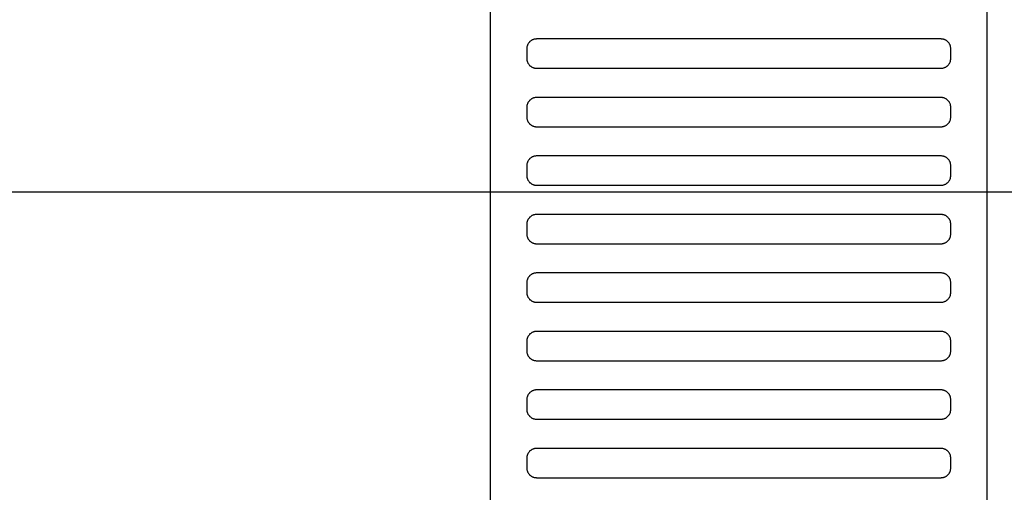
# Model space of a CAD drawing. Header units: millimetres. Extents: x -32221 to 212500, y 31663 to 93766.
# Tile 255 of 256: x 88692 to 88894, y 35680 to 35777. Entities that reach past the tile are written whole.
import ezdxf

# ---------------------------------------------------------------- set-up
doc = ezdxf.new("R2010")
doc.units = ezdxf.units.MM
doc.linetypes.add('DASHDOTX2', pattern=[50.8, 25.4, -12.7, 0, -12.7])
doc.layers.add('osie', color=250, linetype='Continuous')
doc.layers.add('Wyposazenie', color=250, linetype='Continuous')

msp = doc.modelspace()

# ---------------------------------------------------------------- linework, layer by layer
at = {"layer": 'osie', "linetype": 'DASHDOTX2', "ltscale": 20}
msp.add_line((79505.274, 35741.817), (89040.035, 35741.817), dxfattribs=at)
at = {"layer": 'Wyposazenie'}
for points in [[(88890.133, 34725.227), (88890.133, 36240.187), (88788.133, 36240.187), (88788.133, 34725.227)], [(88880.633, 35767.187), (88880.736, 35767.19), (88880.837, 35767.197), (88880.937, 35767.21), (88881.035, 35767.228), (88881.132, 35767.25), (88881.227, 35767.277), (88881.32, 35767.308), (88881.411, 35767.344), (88881.499, 35767.384), (88881.586, 35767.429), (88881.669, 35767.477), (88881.75, 35767.529), (88881.829, 35767.585), (88881.904, 35767.644), (88881.977, 35767.707), (88882.047, 35767.773), (88882.113, 35767.843), (88882.176, 35767.915), (88882.235, 35767.991), (88882.291, 35768.069), (88882.343, 35768.15), (88882.391, 35768.234), (88882.435, 35768.32), (88882.475, 35768.409), (88882.511, 35768.5), (88882.543, 35768.593), (88882.57, 35768.687), (88882.592, 35768.784), (88882.61, 35768.883), (88882.622, 35768.983), (88882.63, 35769.084), (88882.633, 35769.187), (88882.633, 35771.187), (88882.63, 35771.29), (88882.622, 35771.391), (88882.61, 35771.491), (88882.592, 35771.59), (88882.57, 35771.686), (88882.543, 35771.781), (88882.511, 35771.874), (88882.475, 35771.965), (88882.435, 35772.054), (88882.391, 35772.14), (88882.343, 35772.224), (88882.291, 35772.305), (88882.235, 35772.383), (88882.176, 35772.459), (88882.113, 35772.531), (88882.047, 35772.601), (88881.977, 35772.667), (88881.904, 35772.73), (88881.829, 35772.789), (88881.75, 35772.845), (88881.669, 35772.897), (88881.586, 35772.945), (88881.499, 35772.99), (88881.411, 35773.03), (88881.32, 35773.065), (88881.227, 35773.097), (88881.132, 35773.124), (88881.035, 35773.146), (88880.937, 35773.164), (88880.837, 35773.177), (88880.736, 35773.184), (88880.633, 35773.187), (88797.633, 35773.187), (88797.53, 35773.184), (88797.428, 35773.177), (88797.328, 35773.164), (88797.23, 35773.146), (88797.133, 35773.124), (88797.038, 35773.097), (88796.945, 35773.065), (88796.855, 35773.03), (88796.766, 35772.99), (88796.68, 35772.945), (88796.596, 35772.897), (88796.515, 35772.845), (88796.436, 35772.789), (88796.361, 35772.73), (88796.288, 35772.667), (88796.219, 35772.601), (88796.153, 35772.531), (88796.09, 35772.459), (88796.03, 35772.383), (88795.975, 35772.305), (88795.922, 35772.224), (88795.874, 35772.14), (88795.83, 35772.054), (88795.79, 35771.965), (88795.754, 35771.874), (88795.723, 35771.781), (88795.696, 35771.686), (88795.673, 35771.59), (88795.656, 35771.491), (88795.643, 35771.391), (88795.635, 35771.29), (88795.633, 35771.187), (88795.633, 35769.187), (88795.635, 35769.084), (88795.643, 35768.983), (88795.656, 35768.883), (88795.673, 35768.784), (88795.696, 35768.687), (88795.723, 35768.593), (88795.754, 35768.5), (88795.79, 35768.409), (88795.83, 35768.32), (88795.874, 35768.234), (88795.922, 35768.15), (88795.975, 35768.069), (88796.03, 35767.991), (88796.09, 35767.915), (88796.153, 35767.843), (88796.219, 35767.773), (88796.288, 35767.707), (88796.361, 35767.644), (88796.436, 35767.585), (88796.515, 35767.529), (88796.596, 35767.477), (88796.68, 35767.429), (88796.766, 35767.384), (88796.855, 35767.344), (88796.945, 35767.308), (88797.038, 35767.277), (88797.133, 35767.25), (88797.23, 35767.228), (88797.328, 35767.21), (88797.428, 35767.197), (88797.53, 35767.19), (88797.633, 35767.187)], [(88880.633, 35755.187), (88880.736, 35755.19), (88880.837, 35755.197), (88880.937, 35755.21), (88881.035, 35755.228), (88881.132, 35755.25), (88881.227, 35755.277), (88881.32, 35755.308), (88881.411, 35755.344), (88881.499, 35755.384), (88881.586, 35755.429), (88881.669, 35755.477), (88881.75, 35755.529), (88881.829, 35755.585), (88881.904, 35755.644), (88881.977, 35755.707), (88882.047, 35755.773), (88882.113, 35755.843), (88882.176, 35755.915), (88882.235, 35755.991), (88882.291, 35756.069), (88882.343, 35756.15), (88882.391, 35756.234), (88882.435, 35756.32), (88882.475, 35756.409), (88882.511, 35756.5), (88882.543, 35756.593), (88882.57, 35756.687), (88882.592, 35756.784), (88882.61, 35756.883), (88882.622, 35756.983), (88882.63, 35757.084), (88882.633, 35757.187), (88882.633, 35759.187), (88882.63, 35759.29), (88882.622, 35759.391), (88882.61, 35759.491), (88882.592, 35759.59), (88882.57, 35759.686), (88882.543, 35759.781), (88882.511, 35759.874), (88882.475, 35759.965), (88882.435, 35760.054), (88882.391, 35760.14), (88882.343, 35760.224), (88882.291, 35760.305), (88882.235, 35760.383), (88882.176, 35760.459), (88882.113, 35760.531), (88882.047, 35760.601), (88881.977, 35760.667), (88881.904, 35760.73), (88881.829, 35760.789), (88881.75, 35760.845), (88881.669, 35760.897), (88881.586, 35760.945), (88881.499, 35760.99), (88881.411, 35761.03), (88881.32, 35761.065), (88881.227, 35761.097), (88881.132, 35761.124), (88881.035, 35761.146), (88880.937, 35761.164), (88880.837, 35761.177), (88880.736, 35761.184), (88880.633, 35761.187), (88797.633, 35761.187), (88797.53, 35761.184), (88797.428, 35761.177), (88797.328, 35761.164), (88797.23, 35761.146), (88797.133, 35761.124), (88797.038, 35761.097), (88796.945, 35761.065), (88796.855, 35761.03), (88796.766, 35760.99), (88796.68, 35760.945), (88796.596, 35760.897), (88796.515, 35760.845), (88796.436, 35760.789), (88796.361, 35760.73), (88796.288, 35760.667), (88796.219, 35760.601), (88796.153, 35760.531), (88796.09, 35760.459), (88796.03, 35760.383), (88795.975, 35760.305), (88795.922, 35760.224), (88795.874, 35760.14), (88795.83, 35760.054), (88795.79, 35759.965), (88795.754, 35759.874), (88795.723, 35759.781), (88795.696, 35759.686), (88795.673, 35759.59), (88795.656, 35759.491), (88795.643, 35759.391), (88795.635, 35759.29), (88795.633, 35759.187), (88795.633, 35757.187), (88795.635, 35757.084), (88795.643, 35756.983), (88795.656, 35756.883), (88795.673, 35756.784), (88795.696, 35756.687), (88795.723, 35756.593), (88795.754, 35756.5), (88795.79, 35756.409), (88795.83, 35756.32), (88795.874, 35756.234), (88795.922, 35756.15), (88795.975, 35756.069), (88796.03, 35755.991), (88796.09, 35755.915), (88796.153, 35755.843), (88796.219, 35755.773), (88796.288, 35755.707), (88796.361, 35755.644), (88796.436, 35755.585), (88796.515, 35755.529), (88796.596, 35755.477), (88796.68, 35755.429), (88796.766, 35755.384), (88796.855, 35755.344), (88796.945, 35755.308), (88797.038, 35755.277), (88797.133, 35755.25), (88797.23, 35755.228), (88797.328, 35755.21), (88797.428, 35755.197), (88797.53, 35755.19), (88797.633, 35755.187)], [(88880.633, 35743.187), (88880.736, 35743.19), (88880.837, 35743.197), (88880.937, 35743.21), (88881.035, 35743.228), (88881.132, 35743.25), (88881.227, 35743.277), (88881.32, 35743.308), (88881.411, 35743.344), (88881.499, 35743.384), (88881.586, 35743.429), (88881.669, 35743.477), (88881.75, 35743.529), (88881.829, 35743.585), (88881.904, 35743.644), (88881.977, 35743.707), (88882.047, 35743.773), (88882.113, 35743.843), (88882.176, 35743.915), (88882.235, 35743.991), (88882.291, 35744.069), (88882.343, 35744.15), (88882.391, 35744.234), (88882.435, 35744.32), (88882.475, 35744.409), (88882.511, 35744.5), (88882.543, 35744.593), (88882.57, 35744.687), (88882.592, 35744.784), (88882.61, 35744.883), (88882.622, 35744.983), (88882.63, 35745.084), (88882.633, 35745.187), (88882.633, 35747.187), (88882.63, 35747.29), (88882.622, 35747.391), (88882.61, 35747.491), (88882.592, 35747.59), (88882.57, 35747.686), (88882.543, 35747.781), (88882.511, 35747.874), (88882.475, 35747.965), (88882.435, 35748.054), (88882.391, 35748.14), (88882.343, 35748.224), (88882.291, 35748.305), (88882.235, 35748.383), (88882.176, 35748.459), (88882.113, 35748.531), (88882.047, 35748.601), (88881.977, 35748.667), (88881.904, 35748.73), (88881.829, 35748.789), (88881.75, 35748.845), (88881.669, 35748.897), (88881.586, 35748.945), (88881.499, 35748.99), (88881.411, 35749.03), (88881.32, 35749.065), (88881.227, 35749.097), (88881.132, 35749.124), (88881.035, 35749.146), (88880.937, 35749.164), (88880.837, 35749.177), (88880.736, 35749.184), (88880.633, 35749.187), (88797.633, 35749.187), (88797.53, 35749.184), (88797.428, 35749.177), (88797.328, 35749.164), (88797.23, 35749.146), (88797.133, 35749.124), (88797.038, 35749.097), (88796.945, 35749.065), (88796.855, 35749.03), (88796.766, 35748.99), (88796.68, 35748.945), (88796.596, 35748.897), (88796.515, 35748.845), (88796.436, 35748.789), (88796.361, 35748.73), (88796.288, 35748.667), (88796.219, 35748.601), (88796.153, 35748.531), (88796.09, 35748.459), (88796.03, 35748.383), (88795.975, 35748.305), (88795.922, 35748.224), (88795.874, 35748.14), (88795.83, 35748.054), (88795.79, 35747.965), (88795.754, 35747.874), (88795.723, 35747.781), (88795.696, 35747.686), (88795.673, 35747.59), (88795.656, 35747.491), (88795.643, 35747.391), (88795.635, 35747.29), (88795.633, 35747.187), (88795.633, 35745.187), (88795.635, 35745.084), (88795.643, 35744.983), (88795.656, 35744.883), (88795.673, 35744.784), (88795.696, 35744.687), (88795.723, 35744.593), (88795.754, 35744.5), (88795.79, 35744.409), (88795.83, 35744.32), (88795.874, 35744.234), (88795.922, 35744.15), (88795.975, 35744.069), (88796.03, 35743.991), (88796.09, 35743.915), (88796.153, 35743.843), (88796.219, 35743.773), (88796.288, 35743.707), (88796.361, 35743.644), (88796.436, 35743.585), (88796.515, 35743.529), (88796.596, 35743.477), (88796.68, 35743.429), (88796.766, 35743.384), (88796.855, 35743.344), (88796.945, 35743.308), (88797.038, 35743.277), (88797.133, 35743.25), (88797.23, 35743.228), (88797.328, 35743.21), (88797.428, 35743.197), (88797.53, 35743.19), (88797.633, 35743.187)], [(88880.633, 35731.187), (88880.736, 35731.19), (88880.837, 35731.197), (88880.937, 35731.21), (88881.035, 35731.228), (88881.132, 35731.25), (88881.227, 35731.277), (88881.32, 35731.308), (88881.411, 35731.344), (88881.499, 35731.384), (88881.586, 35731.429), (88881.669, 35731.477), (88881.75, 35731.529), (88881.829, 35731.585), (88881.904, 35731.644), (88881.977, 35731.707), (88882.047, 35731.773), (88882.113, 35731.843), (88882.176, 35731.915), (88882.235, 35731.991), (88882.291, 35732.069), (88882.343, 35732.15), (88882.391, 35732.234), (88882.435, 35732.32), (88882.475, 35732.409), (88882.511, 35732.5), (88882.543, 35732.593), (88882.57, 35732.687), (88882.592, 35732.784), (88882.61, 35732.883), (88882.622, 35732.983), (88882.63, 35733.084), (88882.633, 35733.187), (88882.633, 35735.187), (88882.63, 35735.29), (88882.622, 35735.391), (88882.61, 35735.491), (88882.592, 35735.59), (88882.57, 35735.686), (88882.543, 35735.781), (88882.511, 35735.874), (88882.475, 35735.965), (88882.435, 35736.054), (88882.391, 35736.14), (88882.343, 35736.224), (88882.291, 35736.305), (88882.235, 35736.383), (88882.176, 35736.459), (88882.113, 35736.531), (88882.047, 35736.601), (88881.977, 35736.667), (88881.904, 35736.73), (88881.829, 35736.789), (88881.75, 35736.845), (88881.669, 35736.897), (88881.586, 35736.945), (88881.499, 35736.99), (88881.411, 35737.03), (88881.32, 35737.065), (88881.227, 35737.097), (88881.132, 35737.124), (88881.035, 35737.146), (88880.937, 35737.164), (88880.837, 35737.177), (88880.736, 35737.184), (88880.633, 35737.187), (88797.633, 35737.187), (88797.53, 35737.184), (88797.428, 35737.177), (88797.328, 35737.164), (88797.23, 35737.146), (88797.133, 35737.124), (88797.038, 35737.097), (88796.945, 35737.065), (88796.855, 35737.03), (88796.766, 35736.99), (88796.68, 35736.945), (88796.596, 35736.897), (88796.515, 35736.845), (88796.436, 35736.789), (88796.361, 35736.73), (88796.288, 35736.667), (88796.219, 35736.601), (88796.153, 35736.531), (88796.09, 35736.459), (88796.03, 35736.383), (88795.975, 35736.305), (88795.922, 35736.224), (88795.874, 35736.14), (88795.83, 35736.054), (88795.79, 35735.965), (88795.754, 35735.874), (88795.723, 35735.781), (88795.696, 35735.686), (88795.673, 35735.59), (88795.656, 35735.491), (88795.643, 35735.391), (88795.635, 35735.29), (88795.633, 35735.187), (88795.633, 35733.187), (88795.635, 35733.084), (88795.643, 35732.983), (88795.656, 35732.883), (88795.673, 35732.784), (88795.696, 35732.687), (88795.723, 35732.593), (88795.754, 35732.5), (88795.79, 35732.409), (88795.83, 35732.32), (88795.874, 35732.234), (88795.922, 35732.15), (88795.975, 35732.069), (88796.03, 35731.991), (88796.09, 35731.915), (88796.153, 35731.843), (88796.219, 35731.773), (88796.288, 35731.707), (88796.361, 35731.644), (88796.436, 35731.585), (88796.515, 35731.529), (88796.596, 35731.477), (88796.68, 35731.429), (88796.766, 35731.384), (88796.855, 35731.344), (88796.945, 35731.308), (88797.038, 35731.277), (88797.133, 35731.25), (88797.23, 35731.228), (88797.328, 35731.21), (88797.428, 35731.197), (88797.53, 35731.19), (88797.633, 35731.187)], [(88880.633, 35719.187), (88880.736, 35719.19), (88880.837, 35719.197), (88880.937, 35719.21), (88881.035, 35719.228), (88881.132, 35719.25), (88881.227, 35719.277), (88881.32, 35719.308), (88881.411, 35719.344), (88881.499, 35719.384), (88881.586, 35719.429), (88881.669, 35719.477), (88881.75, 35719.529), (88881.829, 35719.585), (88881.904, 35719.644), (88881.977, 35719.707), (88882.047, 35719.773), (88882.113, 35719.843), (88882.176, 35719.915), (88882.235, 35719.991), (88882.291, 35720.069), (88882.343, 35720.15), (88882.391, 35720.234), (88882.435, 35720.32), (88882.475, 35720.409), (88882.511, 35720.5), (88882.543, 35720.593), (88882.57, 35720.687), (88882.592, 35720.784), (88882.61, 35720.883), (88882.622, 35720.983), (88882.63, 35721.084), (88882.633, 35721.187), (88882.633, 35723.187), (88882.63, 35723.29), (88882.622, 35723.391), (88882.61, 35723.491), (88882.592, 35723.59), (88882.57, 35723.686), (88882.543, 35723.781), (88882.511, 35723.874), (88882.475, 35723.965), (88882.435, 35724.054), (88882.391, 35724.14), (88882.343, 35724.224), (88882.291, 35724.305), (88882.235, 35724.383), (88882.176, 35724.459), (88882.113, 35724.531), (88882.047, 35724.601), (88881.977, 35724.667), (88881.904, 35724.73), (88881.829, 35724.789), (88881.75, 35724.845), (88881.669, 35724.897), (88881.586, 35724.945), (88881.499, 35724.99), (88881.411, 35725.03), (88881.32, 35725.065), (88881.227, 35725.097), (88881.132, 35725.124), (88881.035, 35725.146), (88880.937, 35725.164), (88880.837, 35725.177), (88880.736, 35725.184), (88880.633, 35725.187), (88797.633, 35725.187), (88797.53, 35725.184), (88797.428, 35725.177), (88797.328, 35725.164), (88797.23, 35725.146), (88797.133, 35725.124), (88797.038, 35725.097), (88796.945, 35725.065), (88796.855, 35725.03), (88796.766, 35724.99), (88796.68, 35724.945), (88796.596, 35724.897), (88796.515, 35724.845), (88796.436, 35724.789), (88796.361, 35724.73), (88796.288, 35724.667), (88796.219, 35724.601), (88796.153, 35724.531), (88796.09, 35724.459), (88796.03, 35724.383), (88795.975, 35724.305), (88795.922, 35724.224), (88795.874, 35724.14), (88795.83, 35724.054), (88795.79, 35723.965), (88795.754, 35723.874), (88795.723, 35723.781), (88795.696, 35723.686), (88795.673, 35723.59), (88795.656, 35723.491), (88795.643, 35723.391), (88795.635, 35723.29), (88795.633, 35723.187), (88795.633, 35721.187), (88795.635, 35721.084), (88795.643, 35720.983), (88795.656, 35720.883), (88795.673, 35720.784), (88795.696, 35720.687), (88795.723, 35720.593), (88795.754, 35720.5), (88795.79, 35720.409), (88795.83, 35720.32), (88795.874, 35720.234), (88795.922, 35720.15), (88795.975, 35720.069), (88796.03, 35719.991), (88796.09, 35719.915), (88796.153, 35719.843), (88796.219, 35719.773), (88796.288, 35719.707), (88796.361, 35719.644), (88796.436, 35719.585), (88796.515, 35719.529), (88796.596, 35719.477), (88796.68, 35719.429), (88796.766, 35719.384), (88796.855, 35719.344), (88796.945, 35719.308), (88797.038, 35719.277), (88797.133, 35719.25), (88797.23, 35719.228), (88797.328, 35719.21), (88797.428, 35719.197), (88797.53, 35719.19), (88797.633, 35719.187)], [(88880.633, 35707.187), (88880.736, 35707.19), (88880.837, 35707.197), (88880.937, 35707.21), (88881.035, 35707.228), (88881.132, 35707.25), (88881.227, 35707.277), (88881.32, 35707.308), (88881.411, 35707.344), (88881.499, 35707.384), (88881.586, 35707.429), (88881.669, 35707.477), (88881.75, 35707.529), (88881.829, 35707.585), (88881.904, 35707.644), (88881.977, 35707.707), (88882.047, 35707.773), (88882.113, 35707.843), (88882.176, 35707.915), (88882.235, 35707.991), (88882.291, 35708.069), (88882.343, 35708.15), (88882.391, 35708.234), (88882.435, 35708.32), (88882.475, 35708.409), (88882.511, 35708.5), (88882.543, 35708.593), (88882.57, 35708.687), (88882.592, 35708.784), (88882.61, 35708.883), (88882.622, 35708.983), (88882.63, 35709.084), (88882.633, 35709.187), (88882.633, 35711.187), (88882.63, 35711.29), (88882.622, 35711.391), (88882.61, 35711.491), (88882.592, 35711.59), (88882.57, 35711.686), (88882.543, 35711.781), (88882.511, 35711.874), (88882.475, 35711.965), (88882.435, 35712.054), (88882.391, 35712.14), (88882.343, 35712.224), (88882.291, 35712.305), (88882.235, 35712.383), (88882.176, 35712.459), (88882.113, 35712.531), (88882.047, 35712.601), (88881.977, 35712.667), (88881.904, 35712.73), (88881.829, 35712.789), (88881.75, 35712.845), (88881.669, 35712.897), (88881.586, 35712.945), (88881.499, 35712.99), (88881.411, 35713.03), (88881.32, 35713.065), (88881.227, 35713.097), (88881.132, 35713.124), (88881.035, 35713.146), (88880.937, 35713.164), (88880.837, 35713.177), (88880.736, 35713.184), (88880.633, 35713.187), (88797.633, 35713.187), (88797.53, 35713.184), (88797.428, 35713.177), (88797.328, 35713.164), (88797.23, 35713.146), (88797.133, 35713.124), (88797.038, 35713.097), (88796.945, 35713.065), (88796.855, 35713.03), (88796.766, 35712.99), (88796.68, 35712.945), (88796.596, 35712.897), (88796.515, 35712.845), (88796.436, 35712.789), (88796.361, 35712.73), (88796.288, 35712.667), (88796.219, 35712.601), (88796.153, 35712.531), (88796.09, 35712.459), (88796.03, 35712.383), (88795.975, 35712.305), (88795.922, 35712.224), (88795.874, 35712.14), (88795.83, 35712.054), (88795.79, 35711.965), (88795.754, 35711.874), (88795.723, 35711.781), (88795.696, 35711.686), (88795.673, 35711.59), (88795.656, 35711.491), (88795.643, 35711.391), (88795.635, 35711.29), (88795.633, 35711.187), (88795.633, 35709.187), (88795.635, 35709.084), (88795.643, 35708.983), (88795.656, 35708.883), (88795.673, 35708.784), (88795.696, 35708.687), (88795.723, 35708.593), (88795.754, 35708.5), (88795.79, 35708.409), (88795.83, 35708.32), (88795.874, 35708.234), (88795.922, 35708.15), (88795.975, 35708.069), (88796.03, 35707.991), (88796.09, 35707.915), (88796.153, 35707.843), (88796.219, 35707.773), (88796.288, 35707.707), (88796.361, 35707.644), (88796.436, 35707.585), (88796.515, 35707.529), (88796.596, 35707.477), (88796.68, 35707.429), (88796.766, 35707.384), (88796.855, 35707.344), (88796.945, 35707.308), (88797.038, 35707.277), (88797.133, 35707.25), (88797.23, 35707.228), (88797.328, 35707.21), (88797.428, 35707.197), (88797.53, 35707.19), (88797.633, 35707.187)], [(88880.633, 35695.187), (88880.736, 35695.19), (88880.837, 35695.197), (88880.937, 35695.21), (88881.035, 35695.228), (88881.132, 35695.25), (88881.227, 35695.277), (88881.32, 35695.308), (88881.411, 35695.344), (88881.499, 35695.384), (88881.586, 35695.429), (88881.669, 35695.477), (88881.75, 35695.529), (88881.829, 35695.585), (88881.904, 35695.644), (88881.977, 35695.707), (88882.047, 35695.773), (88882.113, 35695.843), (88882.176, 35695.915), (88882.235, 35695.991), (88882.291, 35696.069), (88882.343, 35696.15), (88882.391, 35696.234), (88882.435, 35696.32), (88882.475, 35696.409), (88882.511, 35696.5), (88882.543, 35696.593), (88882.57, 35696.687), (88882.592, 35696.784), (88882.61, 35696.883), (88882.622, 35696.983), (88882.63, 35697.084), (88882.633, 35697.187), (88882.633, 35699.187), (88882.63, 35699.29), (88882.622, 35699.391), (88882.61, 35699.491), (88882.592, 35699.59), (88882.57, 35699.686), (88882.543, 35699.781), (88882.511, 35699.874), (88882.475, 35699.965), (88882.435, 35700.054), (88882.391, 35700.14), (88882.343, 35700.224), (88882.291, 35700.305), (88882.235, 35700.383), (88882.176, 35700.459), (88882.113, 35700.531), (88882.047, 35700.601), (88881.977, 35700.667), (88881.904, 35700.73), (88881.829, 35700.789), (88881.75, 35700.845), (88881.669, 35700.897), (88881.586, 35700.945), (88881.499, 35700.99), (88881.411, 35701.03), (88881.32, 35701.065), (88881.227, 35701.097), (88881.132, 35701.124), (88881.035, 35701.146), (88880.937, 35701.164), (88880.837, 35701.177), (88880.736, 35701.184), (88880.633, 35701.187), (88797.633, 35701.187), (88797.53, 35701.184), (88797.428, 35701.177), (88797.328, 35701.164), (88797.23, 35701.146), (88797.133, 35701.124), (88797.038, 35701.097), (88796.945, 35701.065), (88796.855, 35701.03), (88796.766, 35700.99), (88796.68, 35700.945), (88796.596, 35700.897), (88796.515, 35700.845), (88796.436, 35700.789), (88796.361, 35700.73), (88796.288, 35700.667), (88796.219, 35700.601), (88796.153, 35700.531), (88796.09, 35700.459), (88796.03, 35700.383), (88795.975, 35700.305), (88795.922, 35700.224), (88795.874, 35700.14), (88795.83, 35700.054), (88795.79, 35699.965), (88795.754, 35699.874), (88795.723, 35699.781), (88795.696, 35699.686), (88795.673, 35699.59), (88795.656, 35699.491), (88795.643, 35699.391), (88795.635, 35699.29), (88795.633, 35699.187), (88795.633, 35697.187), (88795.635, 35697.084), (88795.643, 35696.983), (88795.656, 35696.883), (88795.673, 35696.784), (88795.696, 35696.687), (88795.723, 35696.593), (88795.754, 35696.5), (88795.79, 35696.409), (88795.83, 35696.32), (88795.874, 35696.234), (88795.922, 35696.15), (88795.975, 35696.069), (88796.03, 35695.991), (88796.09, 35695.915), (88796.153, 35695.843), (88796.219, 35695.773), (88796.288, 35695.707), (88796.361, 35695.644), (88796.436, 35695.585), (88796.515, 35695.529), (88796.596, 35695.477), (88796.68, 35695.429), (88796.766, 35695.384), (88796.855, 35695.344), (88796.945, 35695.308), (88797.038, 35695.277), (88797.133, 35695.25), (88797.23, 35695.228), (88797.328, 35695.21), (88797.428, 35695.197), (88797.53, 35695.19), (88797.633, 35695.187)], [(88880.633, 35683.187), (88880.736, 35683.19), (88880.837, 35683.197), (88880.937, 35683.21), (88881.035, 35683.228), (88881.132, 35683.25), (88881.227, 35683.277), (88881.32, 35683.308), (88881.411, 35683.344), (88881.499, 35683.384), (88881.586, 35683.429), (88881.669, 35683.477), (88881.75, 35683.529), (88881.829, 35683.585), (88881.904, 35683.644), (88881.977, 35683.707), (88882.047, 35683.773), (88882.113, 35683.843), (88882.176, 35683.915), (88882.235, 35683.991), (88882.291, 35684.069), (88882.343, 35684.15), (88882.391, 35684.234), (88882.435, 35684.32), (88882.475, 35684.409), (88882.511, 35684.5), (88882.543, 35684.593), (88882.57, 35684.687), (88882.592, 35684.784), (88882.61, 35684.883), (88882.622, 35684.983), (88882.63, 35685.084), (88882.633, 35685.187), (88882.633, 35687.187), (88882.63, 35687.29), (88882.622, 35687.391), (88882.61, 35687.491), (88882.592, 35687.59), (88882.57, 35687.686), (88882.543, 35687.781), (88882.511, 35687.874), (88882.475, 35687.965), (88882.435, 35688.054), (88882.391, 35688.14), (88882.343, 35688.224), (88882.291, 35688.305), (88882.235, 35688.383), (88882.176, 35688.459), (88882.113, 35688.531), (88882.047, 35688.601), (88881.977, 35688.667), (88881.904, 35688.73), (88881.829, 35688.789), (88881.75, 35688.845), (88881.669, 35688.897), (88881.586, 35688.945), (88881.499, 35688.99), (88881.411, 35689.03), (88881.32, 35689.065), (88881.227, 35689.097), (88881.132, 35689.124), (88881.035, 35689.146), (88880.937, 35689.164), (88880.837, 35689.177), (88880.736, 35689.184), (88880.633, 35689.187), (88797.633, 35689.187), (88797.53, 35689.184), (88797.428, 35689.177), (88797.328, 35689.164), (88797.23, 35689.146), (88797.133, 35689.124), (88797.038, 35689.097), (88796.945, 35689.065), (88796.855, 35689.03), (88796.766, 35688.99), (88796.68, 35688.945), (88796.596, 35688.897), (88796.515, 35688.845), (88796.436, 35688.789), (88796.361, 35688.73), (88796.288, 35688.667), (88796.219, 35688.601), (88796.153, 35688.531), (88796.09, 35688.459), (88796.03, 35688.383), (88795.975, 35688.305), (88795.922, 35688.224), (88795.874, 35688.14), (88795.83, 35688.054), (88795.79, 35687.965), (88795.754, 35687.874), (88795.723, 35687.781), (88795.696, 35687.686), (88795.673, 35687.59), (88795.656, 35687.491), (88795.643, 35687.391), (88795.635, 35687.29), (88795.633, 35687.187), (88795.633, 35685.187), (88795.635, 35685.084), (88795.643, 35684.983), (88795.656, 35684.883), (88795.673, 35684.784), (88795.696, 35684.687), (88795.723, 35684.593), (88795.754, 35684.5), (88795.79, 35684.409), (88795.83, 35684.32), (88795.874, 35684.234), (88795.922, 35684.15), (88795.975, 35684.069), (88796.03, 35683.991), (88796.09, 35683.915), (88796.153, 35683.843), (88796.219, 35683.773), (88796.288, 35683.707), (88796.361, 35683.644), (88796.436, 35683.585), (88796.515, 35683.529), (88796.596, 35683.477), (88796.68, 35683.429), (88796.766, 35683.384), (88796.855, 35683.344), (88796.945, 35683.308), (88797.038, 35683.277), (88797.133, 35683.25), (88797.23, 35683.228), (88797.328, 35683.21), (88797.428, 35683.197), (88797.53, 35683.19), (88797.633, 35683.187)]]:
    msp.add_lwpolyline(points, close=True, dxfattribs=at)

doc.saveas('drawing.dxf')
